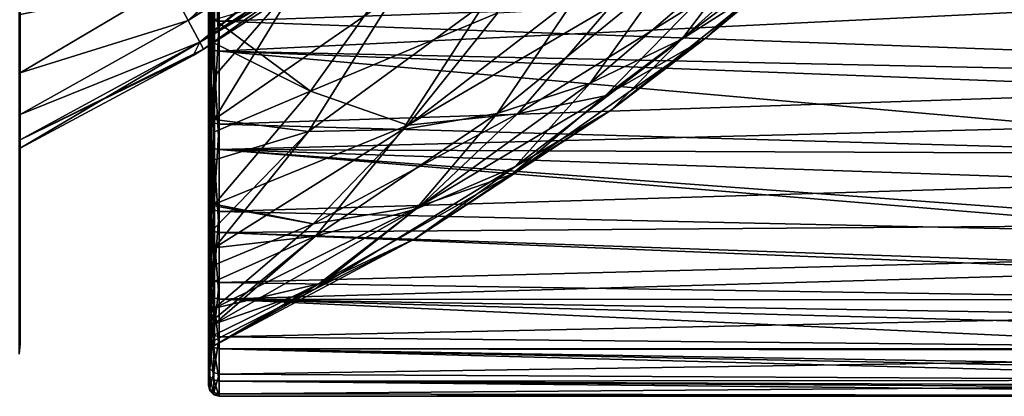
# Model space of a CAD drawing. Header units: metres. Extents: x -150 to 146, y -127 to 82.
# Tile 164 of 256: x 128 to 137.17, y -22.99 to -19.48. Entities that reach past the tile are written whole.
import ezdxf

# ---------------------------------------------------------------- set-up
doc = ezdxf.new("R2010")
doc.units = ezdxf.units.M
doc.layers.add('solid_ELLA_AP_WANNE_SW0001', color=7, linetype='CONTINUOUS')

msp = doc.modelspace()

# ---------------------------------------------------------------- linework, layer by layer
at = {"layer": 'solid_ELLA_AP_WANNE_SW0001'}
for points in [[(128, -16.544912, 12.402929), (128, -18.639238, 12.602729), (128, -19.640949, 10.97648)], [(128, -16.938169, 11.860236), (128, -16.544912, 12.402929), (128, -19.640949, 10.97648)], [(128, -16.938169, -11.860236), (128, -19.644152, -10.970749), (128, -18.642921, -12.597281)], [(128, -16.938169, -11.860236), (128, -17.907412, -10.33883), (128, -19.644152, -10.970749)], [(128, -17.907412, 10.33883), (128, -16.938169, 11.860236), (128, -19.640949, 10.97648)], [(128, -17.907412, -10.33883), (128, -20.503817, -9.265176), (128, -19.644152, -10.970749)], [(128, -17.907412, -10.33883), (128, -18.740343, -8.738784), (128, -20.503817, -9.265176)], [(128, -17.907412, 10.33883), (128, -19.640949, 10.97648), (128, -20.501209, 9.270941)], [(128, -18.740343, 8.738784), (128, -17.907412, 10.33883), (128, -20.501209, 9.270941)], [(131.019623, -18.094254, 5.497552), (129.388931, -19.151087, 5.558481), (129.566116, -19.485456, 3.726266)], [(131.194305, -18.423889, 3.685289), (131.019623, -18.094254, 5.497552), (129.566116, -19.485456, 3.726266)], [(131.056595, -18.164022, -5.169531), (129.566116, -19.485458, -3.726265), (129.388916, -19.151089, -5.558479)], [(131.056595, -18.164022, -5.169531), (131.210815, -18.455059, -3.463145), (129.566116, -19.485458, -3.726265)], [(134.165176, -19.660957, -2.65724), (135.681534, -18.290863, -3.25996), (134.864426, -18.739689, -4.547107)], [(134.165176, -19.660957, -2.65724), (134.998306, -19.124992, -1.344855), (135.681534, -18.290863, -3.25996)], [(131.194305, -18.423889, 3.685289), (129.566116, -19.485456, 3.726266), (129.672897, -19.68697, 1.869333)], [(131.299576, -18.622543, 1.848737), (131.194305, -18.423889, 3.685289), (129.672897, -19.68697, 1.869333)], [(129.766479, -19.448359, 12.184574), (129.803131, -19.481209, 12.201131), (129.803131, -18.38508, 13.797606)], [(129.803131, -18.38508, 13.797606), (129.803131, -19.481209, 12.201131), (129.853088, -18.397554, 13.803261)], [(129.803131, -19.481209, 12.201131), (129.853088, -19.494257, 12.205489), (129.853088, -18.397554, 13.803261)], [(143.680542, -19.008366, 12.94921), (129.853088, -18.397554, 13.803261), (129.853088, -19.494257, 12.205489)], [(131.210815, -18.455059, -3.463145), (129.672897, -19.68697, -1.869333), (129.566116, -19.485458, -3.726265)], [(131.210815, -18.455059, -3.463145), (131.303711, -18.63036, -1.736621), (129.672897, -19.68697, -1.869333)], [(134.382233, -19.653099, 0.848119), (135.805786, -18.466339, -0.072891), (134.998306, -19.124992, -1.344855)], [(134.382233, -19.653099, 0.848119), (135.224716, -18.8554, 2.175221), (135.805786, -18.466339, -0.072891)], [(127.990509, -18.917423, 12.359369), (128, -19.640949, 10.97648), (128, -18.639238, 12.602729)], [(127.990509, -18.917423, -12.359369), (128, -18.642921, -12.597281), (128, -19.644152, -10.970749)], [(131.299576, -18.622543, 1.848737), (129.672897, -19.68697, 1.869333), (129.708572, -19.75429, 0)], [(131.303711, -18.63036, -1.736621), (131.334747, -18.688906, 0), (129.672897, -19.68697, -1.869333)], [(131.334747, -18.688906, 0), (131.131119, -18.833303, 0), (129.672897, -19.68697, -1.869333)], [(131.299576, -18.622543, 1.848737), (129.708572, -19.75429, 0), (131.131119, -18.833303, 0)], [(129.766479, -18.679211, -13.333776), (129.753082, -19.690281, -11.691576), (129.753082, -18.638283, -13.304465)], [(129.753082, -19.455057, -11.519846), (129.753082, -18.638283, -13.304465), (129.753082, -19.690281, -11.691576)], [(129.766479, -18.679211, -13.333776), (129.766479, -19.735109, -11.714435), (129.753082, -19.690281, -11.691576)], [(129.766479, -18.679211, -13.333776), (129.803131, -18.704729, -13.36107), (129.803131, -19.76298, -11.73924)], [(129.766479, -18.679211, -13.333776), (129.803131, -19.76298, -11.73924), (129.766479, -19.735109, -11.714435)], [(129.803131, -18.704729, -13.36107), (129.853088, -18.711538, -13.374541), (129.853088, -19.771034, -11.751858)], [(129.803131, -19.76298, -11.73924), (129.803131, -18.704729, -13.36107), (129.853088, -19.771034, -11.751858)], [(129.853088, -19.771034, -11.751858), (129.853088, -18.711538, -13.374541), (137.570694, -19.396004, -12.361031)], [(128, -18.740343, -8.738784), (128, -21.215775, -7.49272), (128, -20.503817, -9.265176)], [(128, -18.740343, -8.738784), (128, -19.430672, -7.072181), (128, -21.215775, -7.49272)], [(128, -18.740343, 8.738784), (128, -20.501209, 9.270941), (128, -21.213766, 7.498405)], [(128, -19.430672, 7.072181), (128, -18.740343, 8.738784), (128, -21.213766, 7.498405)], [(133.311737, -20.070801, -4.001629), (134.864426, -18.739689, -4.547107), (134.030319, -19.061668, -5.861045)], [(133.311737, -20.070801, -4.001629), (134.165176, -19.660957, -2.65724), (134.864426, -18.739689, -4.547107)], [(131.131119, -18.833303, 0), (129.708572, -19.75429, 0), (129.672897, -19.68697, -1.869333)], [(133.450043, -20.189041, 2.694762), (135.224716, -18.8554, 2.175221), (134.382233, -19.653099, 0.848119)], [(133.450043, -20.189041, 2.694762), (134.28949, -19.330795, 4.017099), (135.224716, -18.8554, 2.175221)], [(127.990509, -19.87344, -10.754968), (127.990509, -18.917423, -12.359369), (128, -19.644152, -10.970749)], [(127.990509, -18.917423, 12.359369), (127.990509, -19.87344, 10.754968), (128, -19.640949, 10.97648)], [(130.703857, -20.145422, 9.005474), (129.810364, -19.476748, 11.304488), (131.54863, -18.961367, 10.336205)], [(130.703857, -20.145422, 9.005474), (131.54863, -18.961367, 10.336205), (132.450302, -19.414839, 8.118408)], [(130.637604, -19.050673, -11.205395), (129.810089, -20.004784, -10.341648), (129.808441, -20.409178, -9.520632)], [(130.637604, -19.050673, -11.205395), (129.808441, -20.409178, -9.520632), (131.482712, -19.249104, -9.874132)], [(130.637604, -19.050673, -11.205395), (129.810547, -19.091778, -11.943001), (129.810089, -20.004784, -10.341648)], [(143.680542, -19.994205, 11.368013), (143.680542, -19.008366, 12.94921), (129.853088, -19.494257, 12.205489)], [(132.443451, -20.351889, -5.369396), (134.030319, -19.061668, -5.861045), (133.18483, -19.25462, -7.192883)], [(132.443451, -20.351889, -5.369396), (133.311737, -20.070801, -4.001629), (134.030319, -19.061668, -5.861045)], [(129.388931, -19.151087, 5.558481), (128, -19.430672, 7.072181), (128, -19.973116, 5.351769)], [(129.566116, -19.485456, 3.726266), (129.388931, -19.151087, 5.558481), (128, -19.973116, 5.351769)], [(129.388916, -19.151089, -5.558479), (128, -19.973116, -5.351769), (128, -19.430672, -7.072181)], [(129.566116, -19.485458, -3.726265), (128, -19.973116, -5.351769), (129.388916, -19.151089, -5.558479)], [(129.77977, -20.033188, 10.335222), (129.753082, -19.14908, 12.021196), (129.77977, -19.093105, 11.983271)], [(129.753082, -19.14908, 12.021196), (129.753082, -20.091394, 10.370441), (129.753082, -19.401764, 12.163956)], [(129.77977, -20.033188, 10.335222), (129.753082, -20.091394, 10.370441), (129.753082, -19.14908, 12.021196)], [(129.77977, -19.403469, -11.473919), (129.810089, -20.004784, -10.341648), (129.810547, -19.091778, -11.943001)], [(129.77977, -19.093105, 11.983271), (129.810364, -19.476748, 11.304488), (129.80986, -19.698454, 10.914076)], [(129.77977, -20.033188, 10.335222), (129.77977, -19.093105, 11.983271), (129.80986, -19.698454, 10.914076)], [(133.507721, -20.320023, -0.529457), (134.998306, -19.124992, -1.344855), (134.165176, -19.660957, -2.65724)], [(133.507721, -20.320023, -0.529457), (134.382233, -19.653099, 0.848119), (134.998306, -19.124992, -1.344855)], [(130.684677, -20.521429, -8.139876), (131.482712, -19.249104, -9.874132), (129.808441, -20.409178, -9.520632)], [(130.684677, -20.521429, -8.139876), (132.33371, -19.31724, -8.533603), (131.482712, -19.249104, -9.874132)], [(131.565887, -20.50242, -6.751768), (133.18483, -19.25462, -7.192883), (132.33371, -19.31724, -8.533603)], [(131.565887, -20.50242, -6.751768), (132.443451, -20.351889, -5.369396), (133.18483, -19.25462, -7.192883)], [(130.684677, -20.521429, -8.139876), (131.565887, -20.50242, -6.751768), (132.33371, -19.31724, -8.533603)], [(132.633057, -20.354996, 4.853079), (134.28949, -19.330795, 4.017099), (133.450043, -20.189041, 2.694762)], [(132.633057, -20.354996, 4.853079), (133.500595, -19.357338, 6.219672), (134.28949, -19.330795, 4.017099)], [(128, -19.430672, -7.072181), (128, -21.77478, -5.666479), (128, -21.215775, -7.49272)], [(128, -19.430672, -7.072181), (128, -19.973116, -5.351769), (128, -21.77478, -5.666479)], [(128, -19.430672, 7.072181), (128, -21.213766, 7.498405), (128, -21.773417, 5.671714)], [(128, -19.973116, 5.351769), (128, -19.430672, 7.072181), (128, -21.773417, 5.671714)], [(129.766479, -19.448359, 12.184574), (129.753082, -19.401764, 12.163956), (129.753082, -20.355667, 10.490524)], [(129.753082, -20.091394, 10.370441), (129.753082, -20.355667, 10.490524), (129.753082, -19.401764, 12.163956)], [(129.77977, -19.403469, -11.473919), (129.753082, -19.455057, -11.519846), (129.753082, -20.356783, -9.83859)], [(129.77977, -19.403469, -11.473919), (129.753082, -20.356783, -9.83859), (129.77977, -20.29962, -9.801575)], [(129.77977, -19.403469, -11.473919), (129.77977, -20.29962, -9.801575), (129.810089, -20.004784, -10.341648)], [(129.853088, -19.771034, -11.751858), (137.570694, -19.396004, -12.361031), (137.694656, -19.94083, -11.461383)], [(130.703857, -20.145422, 9.005474), (132.450302, -19.414839, 8.118408), (131.610077, -20.460918, 6.794835)], [(131.610077, -20.460918, 6.794835), (133.500595, -19.357338, 6.219672), (132.633057, -20.354996, 4.853079)], [(131.610077, -20.460918, 6.794835), (132.450302, -19.414839, 8.118408), (133.500595, -19.357338, 6.219672)], [(129.566116, -19.485456, 3.726266), (128, -19.973116, 5.351769), (128, -20.363544, 3.590658)], [(129.672897, -19.68697, 1.869333), (129.566116, -19.485456, 3.726266), (128, -20.363544, 3.590658)], [(129.566116, -19.485458, -3.726265), (128, -20.363544, -3.590658), (128, -19.973116, -5.351769)], [(129.672897, -19.68697, -1.869333), (128, -20.363544, -3.590658), (129.566116, -19.485458, -3.726265)], [(129.766479, -20.404812, 10.504579), (129.766479, -19.448359, 12.184574), (129.753082, -20.355667, 10.490524)], [(129.753082, -20.356783, -9.83859), (129.753082, -19.455057, -11.519846), (129.753082, -19.690281, -11.691576)], [(129.766479, -20.404812, 10.504579), (129.803131, -19.481209, 12.201131), (129.766479, -19.448359, 12.184574)], [(129.766479, -20.404812, 10.504579), (129.803131, -20.439068, 10.51806), (129.803131, -19.481209, 12.201131)], [(129.803131, -19.481209, 12.201131), (129.803131, -20.439068, 10.51806), (129.853088, -19.494257, 12.205489)], [(129.803131, -20.439068, 10.51806), (129.853088, -20.45256, 10.521064), (129.853088, -19.494257, 12.205489)], [(130.703857, -20.145422, 9.005474), (129.80986, -19.698454, 10.914076), (129.810364, -19.476748, 11.304488)], [(143.680542, -19.994205, 11.368013), (129.853088, -19.494257, 12.205489), (129.853088, -20.45256, 10.521064)], [(127.990509, -19.87344, 10.754968), (128, -20.501209, 9.270941), (128, -19.640949, 10.97648)], [(127.990509, -19.87344, -10.754968), (128, -19.644152, -10.970749), (128, -20.503817, -9.265176)], [(129.672897, -19.68697, 1.869333), (128, -20.599005, 1.802168), (128, -20.677689)], [(129.672897, -19.68697, 1.869333), (128, -20.677689), (129.609985, -19.812748, 0)], [(129.672897, -19.68697, -1.869333), (128, -20.599005, -1.802168), (128, -20.363544, -3.590658)], [(129.708572, -19.75429, 0), (128, -20.599005, -1.802168), (129.672897, -19.68697, -1.869333)], [(129.672897, -19.68697, 1.869333), (128, -20.363544, 3.590658), (128, -20.599005, 1.802168)], [(129.672897, -19.68697, 1.869333), (129.609985, -19.812748, 0), (129.708572, -19.75429, 0)], [(129.766479, -19.735109, -11.714435), (129.753082, -20.60615, -9.988834), (129.753082, -19.690281, -11.691576)], [(129.753082, -20.356783, -9.83859), (129.753082, -19.690281, -11.691576), (129.753082, -20.60615, -9.988834)], [(129.77977, -20.033188, 10.335222), (129.80986, -19.698454, 10.914076), (129.809525, -20.525734, 9.26541)], [(130.703857, -20.145422, 9.005474), (129.809525, -20.525734, 9.26541), (129.80986, -19.698454, 10.914076)], [(132.576828, -20.920637, 1.319228), (134.382233, -19.653099, 0.848119), (133.507721, -20.320023, -0.529457)], [(132.576828, -20.920637, 1.319228), (133.450043, -20.189041, 2.694762), (134.382233, -19.653099, 0.848119)], [(132.606979, -20.851734, -1.948342), (134.165176, -19.660957, -2.65724), (133.311737, -20.070801, -4.001629)], [(132.606979, -20.851734, -1.948342), (133.507721, -20.320023, -0.529457), (134.165176, -19.660957, -2.65724)], [(129.609985, -19.812748, 0), (128, -20.599005, -1.802168), (129.708572, -19.75429, 0)], [(129.609985, -19.812748, 0), (128, -20.677689), (128, -20.599005, -1.802168)], [(129.766479, -19.735109, -11.714435), (129.766479, -20.650978, -10.011973), (129.753082, -20.60615, -9.988834)], [(129.766479, -19.735109, -11.714435), (129.803131, -19.76298, -11.73924), (129.803131, -20.680962, -10.03409)], [(129.766479, -19.735109, -11.714435), (129.803131, -20.680962, -10.03409), (129.766479, -20.650978, -10.011973)], [(129.803131, -19.76298, -11.73924), (129.853088, -19.771034, -11.751858), (129.853088, -20.690168, -10.045743)], [(129.803131, -20.680962, -10.03409), (129.803131, -19.76298, -11.73924), (129.853088, -20.690168, -10.045743)], [(129.853088, -19.771034, -11.751858), (137.73468, -20.074333, -11.225914), (137.881149, -20.480778, -10.466027)], [(129.853088, -20.690168, -10.045743), (129.853088, -19.771034, -11.751858), (137.881149, -20.480778, -10.466027)], [(129.853088, -19.771034, -11.751858), (137.694656, -19.94083, -11.461383), (137.73468, -20.074333, -11.225914)], [(127.990509, -20.693701, -9.077099), (127.990509, -19.87344, -10.754968), (128, -20.503817, -9.265176)], [(127.990509, -19.87344, 10.754968), (127.990509, -20.693701, 9.077099), (128, -20.501209, 9.270941)], [(128, -19.973116, -5.351769), (128, -22.176903, -3.799328), (128, -21.77478, -5.666479)], [(128, -19.973116, -5.351769), (128, -20.363544, -3.590658), (128, -22.176903, -3.799328)], [(128, -19.973116, 5.351769), (128, -21.773417, 5.671714), (128, -22.176105, 3.803983)], [(128, -20.363544, 3.590658), (128, -19.973116, 5.351769), (128, -22.176105, 3.803983)], [(143.680542, -20.848837, 9.712157), (143.680542, -19.994205, 11.368013), (129.853088, -20.45256, 10.521064)], [(129.77977, -20.831352, 8.613955), (129.753082, -20.091394, 10.370441), (129.77977, -20.033188, 10.335222)], [(129.77977, -20.29962, -9.801575), (129.808441, -20.409178, -9.520632), (129.810089, -20.004784, -10.341648)], [(129.77977, -20.831352, 8.613955), (129.77977, -20.033188, 10.335222), (129.809525, -20.525734, 9.26541)], [(131.68602, -21.244698, -3.399094), (133.311737, -20.070801, -4.001629), (132.443451, -20.351889, -5.369396)], [(131.68602, -21.244698, -3.399094), (132.606979, -20.851734, -1.948342), (133.311737, -20.070801, -4.001629)], [(129.753082, -20.091394, 10.370441), (129.753082, -20.89357, 8.640175), (129.753082, -20.355667, 10.490524)], [(129.77977, -20.831352, 8.613955), (129.753082, -20.89357, 8.640175), (129.753082, -20.091394, 10.370441)], [(130.703857, -20.145422, 9.005474), (129.810394, -21.198889, 7.598801), (129.809525, -20.525734, 9.26541)], [(130.703857, -20.145422, 9.005474), (131.610077, -20.460918, 6.794835), (129.810394, -21.198889, 7.598801)], [(131.724869, -21.217602, 3.42247), (133.450043, -20.189041, 2.694762), (132.576828, -20.920637, 1.319228)], [(131.724869, -21.217602, 3.42247), (132.633057, -20.354996, 4.853079), (133.450043, -20.189041, 2.694762)], [(128, -20.363544, -3.590658), (128, -22.419239, -1.904623), (128, -22.176903, -3.799328)], [(128, -20.363544, -3.590658), (128, -20.599005, -1.802168), (128, -22.419239, -1.904623)], [(128, -20.363544, 3.590658), (128, -22.176105, 3.803983), (128, -22.418894, 1.9087)], [(128, -20.599005, 1.802168), (128, -20.363544, 3.590658), (128, -22.418894, 1.9087)], [(129.77977, -20.29962, -9.801575), (129.753082, -20.356783, -9.83859), (129.753082, -21.111504, -8.094111)], [(129.77977, -20.29962, -9.801575), (129.753082, -21.111504, -8.094111), (129.77977, -21.051964, -8.059794)], [(129.766479, -20.404812, 10.504579), (129.753082, -20.355667, 10.490524), (129.753082, -21.167431, 8.736556)], [(129.753082, -20.89357, 8.640175), (129.753082, -21.167431, 8.736556), (129.753082, -20.355667, 10.490524)], [(129.753082, -21.111504, -8.094111), (129.753082, -20.356783, -9.83859), (129.753082, -20.60615, -9.988834)], [(129.77977, -20.29962, -9.801575), (129.77977, -21.051964, -8.059794), (129.808441, -20.409178, -9.520632)], [(130.728424, -21.380684, 5.406011), (132.633057, -20.354996, 4.853079), (131.724869, -21.217602, 3.42247)], [(130.728424, -21.380684, 5.406011), (131.610077, -20.460918, 6.794835), (132.633057, -20.354996, 4.853079)], [(130.750946, -21.496296, -4.872058), (132.443451, -20.351889, -5.369396), (131.565887, -20.50242, -6.751768)], [(130.750946, -21.496296, -4.872058), (131.68602, -21.244698, -3.399094), (132.443451, -20.351889, -5.369396)], [(131.675308, -21.520992, -0.100873), (133.507721, -20.320023, -0.529457), (132.606979, -20.851734, -1.948342)], [(131.675308, -21.520992, -0.100873), (132.576828, -20.920637, 1.319228), (133.507721, -20.320023, -0.529457)], [(129.766479, -21.216484, 8.750049), (129.766479, -20.404812, 10.504579), (129.753082, -21.167431, 8.736556)], [(129.766479, -21.216484, 8.750049), (129.803131, -20.439068, 10.51806), (129.766479, -20.404812, 10.504579)], [(129.766479, -21.216484, 8.750049), (129.803131, -21.251862, 8.760335), (129.803131, -20.439068, 10.51806)], [(129.77977, -21.051964, -8.059794), (129.80928, -20.783924, -8.671064), (129.808441, -20.409178, -9.520632)], [(129.803131, -20.439068, 10.51806), (129.803131, -21.251862, 8.760335), (129.853088, -20.45256, 10.521064)], [(129.803131, -21.251862, 8.760335), (129.853088, -21.265661, 8.761945), (129.853088, -20.45256, 10.521064)], [(130.684677, -20.521429, -8.139876), (129.808441, -20.409178, -9.520632), (129.80928, -20.783924, -8.671064)], [(143.680542, -20.848837, 9.712157), (129.853088, -20.45256, 10.521064), (129.853088, -21.265661, 8.761945)], [(127.990509, -20.693701, 9.077099), (128, -21.213766, 7.498405), (128, -20.501209, 9.270941)], [(127.990509, -20.693701, -9.077099), (128, -20.503817, -9.265176), (128, -21.215775, -7.49272)], [(129.77977, -20.831352, 8.613955), (129.809525, -20.525734, 9.26541), (129.810394, -21.198889, 7.598801)], [(130.684677, -20.521429, -8.139876), (129.80928, -20.783924, -8.671064), (129.810562, -21.423246, -6.940852)], [(130.684677, -20.521429, -8.139876), (129.809464, -21.605053, -6.35425), (131.565887, -20.50242, -6.751768)], [(130.750946, -21.496296, -4.872058), (131.565887, -20.50242, -6.751768), (129.809464, -21.605053, -6.35425)], [(130.684677, -20.521429, -8.139876), (129.810562, -21.423246, -6.940852), (129.809464, -21.605053, -6.35425)], [(130.728424, -21.380684, 5.406011), (129.810394, -21.198889, 7.598801), (131.610077, -20.460918, 6.794835)], [(129.853088, -20.690168, -10.045743), (137.881149, -20.480778, -10.466027), (137.988434, -20.723604, -9.976583)], [(128, -20.599005, -1.802168), (128, -20.677689), (128, -22.419239, -1.904623)], [(128, -20.599005, 1.802168), (128, -22.418894, 1.9087), (128, -22.5)], [(128, -20.599005, 1.802168), (128, -22.5), (128, -20.677689)], [(129.766479, -21.420319, -8.238474), (129.753082, -21.373022, -8.221816), (129.753082, -20.60615, -9.988834)], [(129.753082, -21.111504, -8.094111), (129.753082, -20.60615, -9.988834), (129.753082, -21.373022, -8.221816)], [(129.766479, -20.650978, -10.011973), (129.766479, -21.420319, -8.238474), (129.753082, -20.60615, -9.988834)], [(127.990509, -21.372601, -7.337224), (127.990509, -20.693701, -9.077099), (128, -21.215775, -7.49272)], [(127.990509, -20.693701, 9.077099), (127.990509, -21.372601, 7.337224), (128, -21.213766, 7.498405)], [(128, -20.677689), (128, -22.5), (128, -22.419239, -1.904623)], [(129.766479, -20.650978, -10.011973), (129.803131, -20.680962, -10.03409), (129.803131, -21.452158, -8.257723)], [(129.766479, -20.650978, -10.011973), (129.803131, -21.452158, -8.257723), (129.766479, -21.420319, -8.238474)], [(129.803131, -20.680962, -10.03409), (129.853088, -20.690168, -10.045743), (129.853088, -21.46241, -8.268309)], [(129.803131, -21.452158, -8.257723), (129.803131, -20.680962, -10.03409), (129.853088, -21.46241, -8.268309)], [(129.853088, -20.690168, -10.045743), (138.331665, -21.312265, -8.647968), (138.394211, -21.397764, -8.434198)], [(129.853088, -21.46241, -8.268309), (129.853088, -20.690168, -10.045743), (138.394211, -21.397764, -8.434198)], [(129.853088, -20.690168, -10.045743), (138.115753, -20.970074, -9.447538), (138.331665, -21.312265, -8.647968)], [(129.853088, -20.690168, -10.045743), (137.988434, -20.723604, -9.976583), (138.115753, -20.970074, -9.447538)], [(129.77977, -21.051964, -8.059794), (129.810562, -21.423246, -6.940852), (129.80928, -20.783924, -8.671064)], [(129.77977, -21.481941, 6.831666), (129.753082, -20.89357, 8.640175), (129.77977, -20.831352, 8.613955)], [(129.753082, -20.89357, 8.640175), (129.753082, -21.546156, 6.85395), (129.753082, -21.167431, 8.736556)], [(129.77977, -21.481941, 6.831666), (129.753082, -21.546156, 6.85395), (129.753082, -20.89357, 8.640175)], [(129.77977, -20.831352, 8.613955), (129.810394, -21.198889, 7.598801), (129.810349, -21.21484, 7.554214)], [(129.77977, -21.481941, 6.831666), (129.77977, -20.831352, 8.613955), (129.810349, -21.21484, 7.554214)], [(143.680542, -21.566795, 7.992081), (143.680542, -20.848837, 9.712157), (129.853088, -21.265661, 8.761945)], [(130.75116, -21.986343, -1.556632), (132.606979, -20.851734, -1.948342), (131.68602, -21.244698, -3.399094)], [(130.75116, -21.986343, -1.556632), (131.675308, -21.520992, -0.100873), (132.606979, -20.851734, -1.948342)], [(130.782074, -21.939434, 1.937336), (132.576828, -20.920637, 1.319228), (131.675308, -21.520992, -0.100873)], [(130.782074, -21.939434, 1.937336), (131.724869, -21.217602, 3.42247), (132.576828, -20.920637, 1.319228)], [(129.77977, -21.051964, -8.059794), (129.753082, -21.111504, -8.094111), (129.753082, -21.718185, -6.286041)], [(129.77977, -21.051964, -8.059794), (129.753082, -21.718185, -6.286041), (129.77977, -21.65517, -6.260916)], [(129.77977, -21.051964, -8.059794), (129.77977, -21.65517, -6.260916), (129.810562, -21.423246, -6.940852)], [(129.753082, -21.718185, -6.286041), (129.753082, -21.111504, -8.094111), (129.753082, -21.373022, -8.221816)], [(129.766479, -21.216484, 8.750049), (129.753082, -21.167431, 8.736556), (129.753082, -21.82748, 6.925948)], [(129.753082, -21.546156, 6.85395), (129.753082, -21.82748, 6.925948), (129.753082, -21.167431, 8.736556)], [(127.990509, -21.372601, 7.337224), (128, -21.773417, 5.671714), (128, -21.213766, 7.498405)], [(127.990509, -21.372601, -7.337224), (128, -21.215775, -7.49272), (128, -21.77478, -5.666479)], [(129.766479, -21.877615, 6.933433), (129.766479, -21.216484, 8.750049), (129.753082, -21.82748, 6.925948)], [(129.766479, -21.877615, 6.933433), (129.803131, -21.251862, 8.760335), (129.766479, -21.216484, 8.750049)], [(129.766479, -21.877615, 6.933433), (129.803131, -21.913818, 6.940434), (129.803131, -21.251862, 8.760335)], [(129.77977, -21.481941, 6.831666), (129.810349, -21.21484, 7.554214), (129.809158, -21.76255, 5.792469)], [(129.803131, -21.251862, 8.760335), (129.803131, -21.913818, 6.940434), (129.853088, -21.265661, 8.761945)], [(129.803131, -21.913818, 6.940434), (129.853088, -21.927786, 6.940619), (129.853088, -21.265661, 8.761945)], [(130.728424, -21.380684, 5.406011), (129.809158, -21.76255, 5.792469), (129.810349, -21.21484, 7.554214)], [(130.728424, -21.380684, 5.406011), (129.810349, -21.21484, 7.554214), (129.810394, -21.198889, 7.598801)], [(130.750946, -21.496296, -4.872058), (129.810379, -22.313908, -3.037177), (131.68602, -21.244698, -3.399094)], [(130.75116, -21.986343, -1.556632), (131.68602, -21.244698, -3.399094), (129.810379, -22.313908, -3.037177)], [(130.782074, -21.939434, 1.937336), (129.810654, -22.168497, 3.960657), (131.724869, -21.217602, 3.42247)], [(130.728424, -21.380684, 5.406011), (131.724869, -21.217602, 3.42247), (129.810654, -22.168497, 3.960657)], [(143.680542, -21.566795, 7.992081), (129.853088, -21.265661, 8.761945), (129.853088, -21.927786, 6.940619)], [(127.990509, -21.905506, -5.547227), (127.990509, -21.372601, -7.337224), (128, -21.77478, -5.666479)], [(127.990509, -21.372601, 7.337224), (127.990509, -21.905506, 5.547227), (128, -21.773417, 5.671714)], [(129.766479, -22.037672, -6.406518), (129.753082, -21.989851, -6.390146), (129.753082, -21.373022, -8.221816)], [(129.753082, -21.718185, -6.286041), (129.753082, -21.373022, -8.221816), (129.753082, -21.989851, -6.390146)], [(129.766479, -21.420319, -8.238474), (129.766479, -22.037672, -6.406518), (129.753082, -21.373022, -8.221816)], [(129.766479, -21.420319, -8.238474), (129.803131, -21.452158, -8.257723), (129.803131, -22.0711, -6.422747)], [(129.766479, -21.420319, -8.238474), (129.803131, -22.0711, -6.422747), (129.766479, -22.037672, -6.406518)], [(129.77977, -21.65517, -6.260916), (129.809464, -21.605053, -6.35425), (129.810562, -21.423246, -6.940852)], [(129.803131, -21.452158, -8.257723), (129.853088, -21.46241, -8.268309), (129.853088, -22.082281, -6.432173)], [(129.803131, -22.0711, -6.422747), (129.803131, -21.452158, -8.257723), (129.853088, -22.082281, -6.432173)], [(130.728424, -21.380684, 5.406011), (129.810654, -22.168497, 3.960657), (129.809158, -21.76255, 5.792469)], [(129.853088, -21.46241, -8.268309), (138.394211, -21.397764, -8.434198), (138.713669, -21.770752, -7.418517)], [(129.853088, -21.46241, -8.268309), (138.713669, -21.770752, -7.418517), (138.768265, -21.825348, -7.256322)], [(129.853088, -22.082281, -6.432173), (129.853088, -21.46241, -8.268309), (138.768265, -21.825348, -7.256322)], [(129.77977, -21.980347, 5.00098), (129.753082, -21.546156, 6.85395), (129.77977, -21.481941, 6.831666)], [(129.753082, -21.546156, 6.85395), (129.753082, -22.046442, 5.014627), (129.753082, -21.82748, 6.925948)], [(129.77977, -21.980347, 5.00098), (129.753082, -22.046442, 5.014627), (129.753082, -21.546156, 6.85395)], [(129.77977, -21.980347, 5.00098), (129.77977, -21.481941, 6.831666), (129.809158, -21.76255, 5.792469)], [(130.750946, -21.496296, -4.872058), (129.809464, -21.605053, -6.35425), (129.808701, -21.919964, -5.165906)], [(130.750946, -21.496296, -4.872058), (129.808701, -21.919964, -5.165906), (129.810776, -22.268318, -3.353855)], [(130.750946, -21.496296, -4.872058), (129.810776, -22.268318, -3.353855), (129.810379, -22.313908, -3.037177)], [(130.75116, -21.986343, -1.556632), (129.81076, -22.515778, 0.40798), (131.675308, -21.520992, -0.100873)], [(130.782074, -21.939434, 1.937336), (131.675308, -21.520992, -0.100873), (129.81076, -22.515778, 0.40798)], [(129.77977, -21.65517, -6.260916), (129.808701, -21.919964, -5.165906), (129.809464, -21.605053, -6.35425)], [(143.680542, -22.143173, 6.219318), (143.680542, -21.566795, 7.992081), (129.853088, -21.927786, 6.940619)], [(129.77977, -21.65517, -6.260916), (129.753082, -21.718185, -6.286041), (129.753082, -22.170031, -4.438825)], [(129.77977, -21.65517, -6.260916), (129.753082, -22.170031, -4.438825), (129.77977, -22.104965, -4.417684)], [(129.753082, -22.170031, -4.438825), (129.753082, -21.718185, -6.286041), (129.753082, -21.989851, -6.390146)], [(129.77977, -21.65517, -6.260916), (129.77977, -22.104965, -4.417684), (129.808701, -21.919964, -5.165906)], [(127.990509, -21.905506, 5.547227), (128, -22.176105, 3.803983), (128, -21.773417, 5.671714)], [(127.990509, -21.905506, -5.547227), (128, -21.77478, -5.666479), (128, -22.176903, -3.799328)], [(129.766479, -21.877615, 6.933433), (129.753082, -21.82748, 6.925948), (129.753082, -22.333067, 5.061604)], [(129.753082, -22.046442, 5.014627), (129.753082, -22.333067, 5.061604), (129.753082, -21.82748, 6.925948)], [(129.77977, -21.980347, 5.00098), (129.809158, -21.76255, 5.792469), (129.810654, -22.168497, 3.960657)], [(129.853088, -22.082281, -6.432173), (138.768265, -21.825348, -7.256322), (139.071976, -22.089165, -6.408494)], [(127.990509, -22.288774, -3.719339), (127.990509, -21.905506, -5.547227), (128, -22.176903, -3.799328)], [(127.990509, -21.905506, 5.547227), (127.990509, -22.288774, 3.719339), (128, -22.176105, 3.803983)], [(129.766479, -22.383514, 5.067621), (129.766479, -21.877615, 6.933433), (129.753082, -22.333067, 5.061604)], [(129.766479, -22.383514, 5.067621), (129.803131, -21.913818, 6.940434), (129.766479, -21.877615, 6.933433)], [(129.766479, -22.383514, 5.067621), (129.803131, -22.420242, 5.071274), (129.803131, -21.913818, 6.940434)], [(129.77977, -22.104965, -4.417684), (129.810776, -22.268318, -3.353855), (129.808701, -21.919964, -5.165906)], [(129.803131, -21.913818, 6.940434), (129.803131, -22.420242, 5.071274), (129.853088, -21.927786, 6.940619)], [(129.77977, -22.323038, 3.134865), (129.753082, -22.046442, 5.014627), (129.77977, -21.980347, 5.00098)], [(129.766479, -22.498659, -4.529106), (129.753082, -22.449715, -4.518624), (129.753082, -21.989851, -6.390146)], [(129.753082, -22.170031, -4.438825), (129.753082, -21.989851, -6.390146), (129.753082, -22.449715, -4.518624)], [(129.766479, -22.037672, -6.406518), (129.766479, -22.498659, -4.529106), (129.753082, -21.989851, -6.390146)], [(129.77977, -22.323038, 3.134865), (129.77977, -21.980347, 5.00098), (129.810654, -22.168497, 3.960657)], [(129.803131, -22.420242, 5.071274), (129.853088, -22.434235, 5.07002), (129.853088, -21.927786, 6.940619)], [(130.75116, -21.986343, -1.556632), (129.810379, -22.313908, -3.037177), (129.808655, -22.469036, -1.521453)], [(130.75116, -21.986343, -1.556632), (129.808655, -22.469036, -1.521453), (129.810791, -22.517134, 0.32332)], [(130.782074, -21.939434, 1.937336), (129.81076, -22.515778, 0.40798), (129.808853, -22.416145, 2.164356)], [(130.782074, -21.939434, 1.937336), (129.808853, -22.416145, 2.164356), (129.810654, -22.168497, 3.960657)], [(130.75116, -21.986343, -1.556632), (129.810791, -22.517134, 0.32332), (129.81076, -22.515778, 0.40798)], [(143.680542, -22.143173, 6.219318), (129.853088, -21.927786, 6.940619), (129.853088, -22.434235, 5.07002)], [(129.753082, -22.046442, 5.014627), (129.753082, -22.390566, 3.142934), (129.753082, -22.333067, 5.061604)], [(129.77977, -22.323038, 3.134865), (129.753082, -22.390566, 3.142934), (129.753082, -22.046442, 5.014627)], [(129.77977, -22.104965, -4.417684), (129.753082, -22.170031, -4.438825), (129.753082, -22.464661, -2.555605)], [(129.77977, -22.104965, -4.417684), (129.753082, -22.464661, -2.555605), (129.77977, -22.398165, -2.543155)], [(129.766479, -22.037672, -6.406518), (129.803131, -22.0711, -6.422747), (129.803131, -22.53339, -4.542184)], [(129.766479, -22.037672, -6.406518), (129.803131, -22.53339, -4.542184), (129.766479, -22.498659, -4.529106)], [(129.77977, -22.104965, -4.417684), (129.77977, -22.398165, -2.543155), (129.810776, -22.268318, -3.353855)], [(129.803131, -22.0711, -6.422747), (129.853088, -22.082281, -6.432173), (129.853088, -22.54538, -4.550372)], [(129.803131, -22.53339, -4.542184), (129.803131, -22.0711, -6.422747), (129.853088, -22.54538, -4.550372)], [(129.853088, -22.082281, -6.432173), (139.467346, -22.348488, -5.435538), (139.87439, -22.545271, -4.550912)], [(129.853088, -22.54538, -4.550372), (129.853088, -22.082281, -6.432173), (139.87439, -22.545271, -4.550912)], [(129.853088, -22.082281, -6.432173), (139.285736, -22.239477, -5.865636), (139.467346, -22.348488, -5.435538)], [(129.853088, -22.082281, -6.432173), (139.071976, -22.089165, -6.408494), (139.285736, -22.239477, -5.865636)], [(127.990509, -22.288774, 3.719339), (128, -22.418894, 1.9087), (128, -22.176105, 3.803983)], [(127.990509, -22.288774, -3.719339), (128, -22.176903, -3.799328), (128, -22.419239, -1.904623)], [(129.753082, -22.464661, -2.555605), (129.753082, -22.170031, -4.438825), (129.753082, -22.449715, -4.518624)], [(129.77977, -22.323038, 3.134865), (129.810654, -22.168497, 3.960657), (129.808853, -22.416145, 2.164356)], [(143.680542, -22.57412, 4.405578), (143.680542, -22.143173, 6.219318), (129.853088, -22.434235, 5.07002)], [(127.990509, -22.519787, -1.866043), (127.990509, -22.288774, -3.719339), (128, -22.419239, -1.904623)], [(127.990509, -22.288774, 3.719339), (127.990509, -22.519787, 1.866043), (128, -22.418894, 1.9087)], [(129.77977, -22.398165, -2.543155), (129.810379, -22.313908, -3.037177), (129.810776, -22.268318, -3.353855)], [(129.77977, -22.507589, 1.246543), (129.753082, -22.390566, 3.142934), (129.77977, -22.323038, 3.134865)], [(129.766479, -22.383514, 5.067621), (129.753082, -22.333067, 5.061604), (129.753082, -22.680285, 3.164555)], [(129.753082, -22.575121, 1.247158), (129.753082, -22.680285, 3.164555), (129.753082, -22.333067, 5.061604)], [(129.753082, -22.390566, 3.142934), (129.753082, -22.575121, 1.247158), (129.753082, -22.333067, 5.061604)], [(129.766479, -22.730593, 3.165852), (129.766479, -22.383514, 5.067621), (129.753082, -22.680285, 3.164555)], [(129.766479, -22.730593, 3.165852), (129.803131, -22.420242, 5.071274), (129.766479, -22.383514, 5.067621)], [(129.77977, -22.398165, -2.543155), (129.808655, -22.469036, -1.521453), (129.810379, -22.313908, -3.037177)], [(129.77977, -22.507589, 1.246543), (129.77977, -22.323038, 3.134865), (129.808853, -22.416145, 2.164356)], [(127.990509, -22.596968), (128, -22.5), (128, -22.418894, 1.9087)], [(127.990509, -22.519787, 1.866043), (127.990509, -22.596968), (128, -22.418894, 1.9087)], [(127.990509, -22.519787, -1.866043), (128, -22.419239, -1.904623), (128, -22.5)], [(129.77977, -22.507589, 1.246543), (129.753082, -22.575121, 1.247158), (129.753082, -22.390566, 3.142934)], [(129.77977, -22.398165, -2.543155), (129.753082, -22.464661, -2.555605), (129.753082, -22.600513, -0.657407)], [(129.77977, -22.398165, -2.543155), (129.753082, -22.600513, -0.657407), (129.77977, -22.53269, -0.650611)], [(129.766479, -22.800009, -2.619557), (129.753082, -22.750195, -2.610435), (129.753082, -22.449715, -4.518624)], [(129.753082, -22.464661, -2.555605), (129.753082, -22.449715, -4.518624), (129.753082, -22.750195, -2.610435)], [(129.766479, -22.498659, -4.529106), (129.766479, -22.800009, -2.619557), (129.753082, -22.449715, -4.518624)], [(129.753082, -22.600513, -0.657407), (129.753082, -22.464661, -2.555605), (129.753082, -22.750195, -2.610435)], [(129.766479, -22.730593, 3.165852), (129.803131, -22.767538, 3.16612), (129.803131, -22.420242, 5.071274)], [(129.77977, -22.398165, -2.543155), (129.77977, -22.53269, -0.650611), (129.808655, -22.469036, -1.521453)], [(129.77977, -22.507589, 1.246543), (129.808853, -22.416145, 2.164356), (129.81076, -22.515778, 0.40798)], [(129.77977, -22.53269, -0.650611), (129.810791, -22.517134, 0.32332), (129.808655, -22.469036, -1.521453)], [(129.803131, -22.420242, 5.071274), (129.803131, -22.767538, 3.16612), (129.853088, -22.434235, 5.07002)], [(129.803131, -22.767538, 3.16612), (129.853088, -22.781412, 3.163426), (129.853088, -22.434235, 5.07002)], [(143.680542, -22.57412, 4.405578), (129.853088, -22.434235, 5.07002), (129.853088, -22.781412, 3.163426)], [(127.990509, -22.596968), (127.990509, -22.519787, -1.866043), (128, -22.5)], [(129.77977, -22.53269, -0.650611), (129.753082, -22.575121, 1.247158), (129.77977, -22.507589, 1.246543)], [(129.77977, -22.53269, -0.650611), (129.753082, -22.600513, -0.657407), (129.753082, -22.575121, 1.247158)], [(129.766479, -22.498659, -4.529106), (129.803131, -22.53339, -4.542184), (129.803131, -22.835749, -2.629384)], [(129.766479, -22.498659, -4.529106), (129.803131, -22.835749, -2.629384), (129.766479, -22.800009, -2.619557)], [(129.77977, -22.507589, 1.246543), (129.81076, -22.515778, 0.40798), (129.810791, -22.517134, 0.32332)], [(129.77977, -22.53269, -0.650611), (129.77977, -22.507589, 1.246543), (129.810791, -22.517134, 0.32332)], [(129.803131, -22.53339, -4.542184), (129.853088, -22.54538, -4.550372), (129.853088, -22.848415, -2.636266)], [(129.803131, -22.835749, -2.629384), (129.803131, -22.53339, -4.542184), (129.853088, -22.848415, -2.636266)], [(129.853088, -22.54538, -4.550372), (139.87439, -22.545271, -4.550912), (139.905457, -22.557997, -4.487403)], [(129.853088, -22.54538, -4.550372), (140.529724, -22.759775, -3.315516), (140.892471, -22.83905, -2.7162)], [(129.853088, -22.848415, -2.636266), (129.853088, -22.54538, -4.550372), (140.892471, -22.83905, -2.7162)], [(129.853088, -22.54538, -4.550372), (140.381805, -22.720276, -3.576181), (140.529724, -22.759775, -3.315516)], [(129.853088, -22.54538, -4.550372), (139.905457, -22.557997, -4.487403), (140.381805, -22.720276, -3.576181)], [(129.753082, -22.575121, 1.247158), (129.753082, -22.600513, -0.657407), (129.753082, -22.680285, 3.164555)], [(129.753082, -22.600513, -0.657407), (129.753082, -22.750195, -2.610435), (129.753082, -22.680285, 3.164555)], [(143.680542, -22.856754, 2.562965), (143.680542, -22.57412, 4.405578), (129.853088, -22.781412, 3.163426)], [(129.753082, -22.680285, 3.164555), (129.753082, -22.750195, -2.610435), (129.753082, -22.865685, 1.243211)], [(129.766479, -22.730593, 3.165852), (129.753082, -22.680285, 3.164555), (129.753082, -22.865685, 1.243211)], [(129.766479, -22.916389, 1.241621), (129.766479, -22.730593, 3.165852), (129.753082, -22.865685, 1.243211)], [(129.753082, -22.865685, 1.243211), (129.753082, -22.750195, -2.610435), (129.753082, -22.889688, -0.686912)], [(129.766479, -22.939583, -0.691421), (129.753082, -22.889688, -0.686912), (129.753082, -22.750195, -2.610435)], [(129.766479, -22.800009, -2.619557), (129.766479, -22.939583, -0.691421), (129.753082, -22.750195, -2.610435)], [(129.766479, -22.916389, 1.241621), (129.803131, -22.767538, 3.16612), (129.766479, -22.730593, 3.165852)], [(129.766479, -22.916389, 1.241621), (129.803131, -22.953239, 1.238494), (129.803131, -22.767538, 3.16612)], [(129.766479, -22.800009, -2.619557), (129.803131, -22.835749, -2.629384), (129.803131, -22.97603, -0.697922)], [(129.766479, -22.800009, -2.619557), (129.803131, -22.97603, -0.697922), (129.766479, -22.939583, -0.691421)], [(129.803131, -22.767538, 3.16612), (129.803131, -22.953239, 1.238494), (129.853088, -22.781412, 3.163426)], [(129.803131, -22.953239, 1.238494), (129.853088, -22.966852, 1.234373), (129.853088, -22.781412, 3.163426)], [(129.803131, -22.835749, -2.629384), (129.853088, -22.848415, -2.636266), (129.853088, -22.989241, -0.703444)], [(129.803131, -22.97603, -0.697922), (129.803131, -22.835749, -2.629384), (129.853088, -22.989241, -0.703444)], [(143.680542, -22.856754, 2.562965), (129.853088, -22.781412, 3.163426), (129.853088, -22.966852, 1.234373)], [(129.853088, -22.848415, -2.636266), (140.892471, -22.83905, -2.7162), (141.242996, -22.89591, -2.185696)], [(129.766479, -22.916389, 1.241621), (129.753082, -22.865685, 1.243211), (129.753082, -22.889688, -0.686912)], [(129.766479, -22.939583, -0.691421), (129.766479, -22.916389, 1.241621), (129.753082, -22.889688, -0.686912)], [(129.766479, -22.939583, -0.691421), (129.803131, -22.953239, 1.238494), (129.766479, -22.916389, 1.241621)], [(129.853088, -22.848415, -2.636266), (141.439713, -22.920807, -1.906994), (142.017258, -22.970745, -1.159676)], [(129.853088, -22.989241, -0.703444), (129.853088, -22.848415, -2.636266), (142.017258, -22.970745, -1.159676)], [(129.853088, -22.848415, -2.636266), (141.242996, -22.89591, -2.185696), (141.439713, -22.920807, -1.906994)], [(143.680542, -22.989227, 0.703837), (143.680542, -22.856754, 2.562965), (129.853088, -22.966852, 1.234373)], [(129.766479, -22.939583, -0.691421), (129.803131, -22.97603, -0.697922), (129.803131, -22.953239, 1.238494)], [(129.803131, -22.953239, 1.238494), (129.803131, -22.97603, -0.697922), (129.853088, -22.966852, 1.234373)], [(129.803131, -22.97603, -0.697922), (129.853088, -22.989241, -0.703444), (129.853088, -22.966852, 1.234373)], [(143.680542, -22.989227, 0.703837), (129.853088, -22.966852, 1.234373), (129.853088, -22.989241, -0.703444)], [(143.680542, -22.989227, 0.703837), (129.853088, -22.989241, -0.703444), (142.017258, -22.970745, -1.159676)]]:
    msp.add_3dface(points, dxfattribs=at)

doc.saveas('drawing.dxf')
